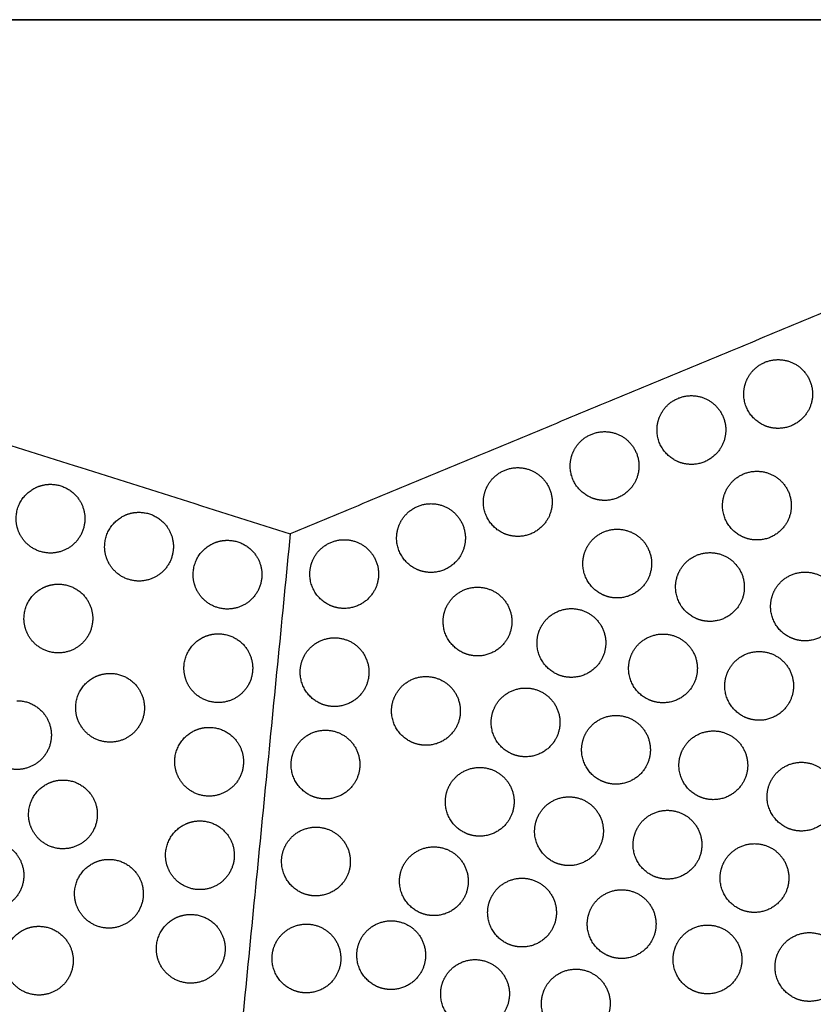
# Model space of a CAD drawing. Header units: millimetres. Extents: x -125 to 375, y 0 to 433.
# Tile 42 of 45: x 118 to 188, y 347 to 433. Entities that reach past the tile are written whole.
import ezdxf

# ---------------------------------------------------------------- set-up
doc = ezdxf.new("R2010")
doc.units = ezdxf.units.MM
doc.layers.add('Layer 01', color=18, linetype='Continuous', true_color=0x000000)

msp = doc.modelspace()

# ---------------------------------------------------------------- linework, layer by layer
at = {"layer": 'Layer 01'}
for points in [[(250, 433.013), (125, 433.013), (0, 433.013)], [(0, 433.013, 76), (125, 433.013, 76), (250, 433.013, 76)], [(125, 216.506, 76), (62.5, 324.76, 76), (0, 433.013, 76)], [(0, 433.013, 76), (70.937, 410.587, 81.5), (141.875, 388.161, 87)], [(250, 433.013, 76), (187.5, 324.76, 76), (125, 216.506, 76)], [(250, 433.013, 76), (195.937, 410.587, 81.5), (141.875, 388.161, 87)], [(141.875, 388.161, 87), (133.437, 302.334, 81.5), (125, 216.506, 76)]]:
    msp.add_open_spline(points, degree=2, dxfattribs=at)
at = {"layer": 'Layer 01', "extrusion": (-0.132203, 0.076328, -0.988279)}
for points, weights, knots in [([(181.857, 401.856, 82.709), (183.357, 404.454, 82.709), (185.955, 402.954, 82.246), (188.553, 401.454, 81.783), (187.053, 398.856, 81.783), (186.187, 397.356, 81.783), (184.455, 397.356, 82.014)], [1, 0.707106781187, 1, 0.707106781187, 1, 0.807007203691, 0.868347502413], [0, 0, 0, 6.035579, 6.035579, 12.071157, 12.071157, 16.048112, 16.048112, 16.048112]), ([(174.282, 398.714, 83.48), (175.782, 401.313, 83.48), (178.381, 399.813, 83.016), (180.979, 398.313, 82.553), (179.479, 395.714, 82.553), (178.613, 394.214, 82.553), (176.881, 394.214, 82.785)], [1, 0.707106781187, 1, 0.707106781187, 1, 0.807007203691, 0.868347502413], [0, 0, 0, 6.035579, 6.035579, 12.071157, 12.071157, 16.048112, 16.048112, 16.048112]), ([(166.708, 395.573, 84.25), (168.208, 398.171, 84.25), (170.806, 396.671, 83.787), (173.404, 395.171, 83.324), (171.904, 392.573, 83.324), (171.038, 391.073, 83.324), (169.306, 391.073, 83.555)], [1, 0.707106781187, 1, 0.707106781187, 1, 0.807007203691, 0.868347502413], [0, 0, 0, 6.035579, 6.035579, 12.071157, 12.071157, 16.048112, 16.048112, 16.048112]), ([(176.881, 394.214, 82.785), (176.077, 394.214, 82.892), (175.381, 394.616, 83.016), (173.881, 395.482, 83.284), (173.881, 397.214, 83.418)], [0.868347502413, 0.900099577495, 1, 0.807007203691, 0.868347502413], [16.048112, 16.048112, 16.048112, 18.106736, 18.106736, 21.596537, 21.596537, 21.596537]), ([(159.134, 392.431, 85.021), (160.634, 395.029, 85.021), (163.232, 393.529, 84.558), (165.83, 392.029, 84.094), (164.33, 389.431, 84.094), (163.464, 387.931, 84.094), (161.732, 387.931, 84.326)], [1, 0.707106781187, 1, 0.707106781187, 1, 0.807007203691, 0.868347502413], [0, 0, 0, 6.035579, 6.035579, 12.071157, 12.071157, 16.048112, 16.048112, 16.048112]), ([(180.004, 392.119, 82.205), (181.504, 394.717, 82.205), (184.102, 393.217, 81.742), (186.7, 391.717, 81.278), (185.2, 389.119, 81.278), (184.334, 387.619, 81.278), (182.602, 387.619, 81.51)], [1, 0.707106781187, 1, 0.707106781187, 1, 0.807007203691, 0.868347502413], [0, 0, 0, 6.035579, 6.035579, 12.071157, 12.071157, 16.048112, 16.048112, 16.048112]), ([(151.56, 389.289, 85.792), (153.06, 391.887, 85.792), (155.658, 390.387, 85.328), (158.256, 388.887, 84.865), (156.756, 386.289, 84.865), (155.89, 384.789, 84.865), (154.158, 384.789, 85.096)], [1, 0.707106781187, 1, 0.707106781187, 1, 0.807007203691, 0.868347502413], [0, 0, 0, 6.035579, 6.035579, 12.071157, 12.071157, 16.048112, 16.048112, 16.048112]), ([(167.812, 387.061, 83.445), (169.312, 389.659, 83.445), (171.91, 388.159, 82.982), (174.508, 386.659, 82.519), (173.008, 384.061, 82.519), (172.142, 382.561, 82.519), (170.41, 382.561, 82.75)], [1, 0.707106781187, 1, 0.707106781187, 1, 0.807007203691, 0.868347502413], [0, 0, 0, 6.035579, 6.035579, 12.071157, 12.071157, 16.048112, 16.048112, 16.048112]), ([(143.986, 386.147, 86.562), (145.486, 388.745, 86.562), (148.084, 387.245, 86.099), (150.682, 385.745, 85.635), (149.182, 383.147, 85.635), (148.316, 381.647, 85.635), (146.584, 381.647, 85.867)], [1, 0.707106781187, 1, 0.707106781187, 1, 0.807007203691, 0.868347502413], [0, 0, 0, 6.035579, 6.035579, 12.071157, 12.071157, 16.048112, 16.048112, 16.048112]), ([(175.904, 385.017, 82.205), (177.404, 387.616, 82.205), (180.002, 386.116, 81.742), (182.6, 384.616, 81.278), (181.1, 382.017, 81.278), (180.234, 380.517, 81.278), (178.502, 380.517, 81.51)], [1, 0.707106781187, 1, 0.707106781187, 1, 0.807007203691, 0.868347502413], [0, 0, 0, 6.035579, 6.035579, 12.071157, 12.071157, 16.048112, 16.048112, 16.048112]), ([(170.41, 382.561, 82.75), (169.606, 382.561, 82.858), (168.91, 382.963, 82.982), (167.41, 383.829, 83.25), (167.41, 385.561, 83.383)], [0.868347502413, 0.900099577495, 1, 0.807007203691, 0.868347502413], [16.048112, 16.048112, 16.048112, 18.106736, 18.106736, 21.596537, 21.596537, 21.596537]), ([(184.197, 383.32, 80.965), (185.697, 385.918, 80.965), (188.295, 384.418, 80.501), (190.893, 382.918, 80.038), (189.393, 380.32, 80.038), (188.527, 378.82, 80.038), (186.795, 378.82, 80.27)], [1, 0.707106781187, 1, 0.707106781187, 1, 0.807007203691, 0.868347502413], [0, 0, 0, 6.035579, 6.035579, 12.071157, 12.071157, 16.048112, 16.048112, 16.048112]), ([(155.619, 382.004, 84.686), (157.119, 384.602, 84.686), (159.717, 383.102, 84.222), (162.315, 381.602, 83.759), (160.815, 379.004, 83.759), (159.949, 377.504, 83.759), (158.217, 377.504, 83.991)], [1, 0.707106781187, 1, 0.707106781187, 1, 0.807007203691, 0.868347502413], [0, 0, 0, 6.035579, 6.035579, 12.071157, 12.071157, 16.048112, 16.048112, 16.048112]), ([(163.812, 380.133, 83.445), (165.312, 382.731, 83.445), (167.91, 381.231, 82.982), (170.508, 379.731, 82.519), (169.008, 377.133, 82.519), (168.142, 375.633, 82.519), (166.41, 375.633, 82.75)], [1, 0.707106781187, 1, 0.707106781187, 1, 0.807007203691, 0.868347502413], [0, 0, 0, 6.035579, 6.035579, 12.071157, 12.071157, 16.048112, 16.048112, 16.048112]), ([(186.795, 378.82, 80.27), (185.991, 378.82, 80.377), (185.295, 379.222, 80.501), (183.795, 380.088, 80.769), (183.795, 381.82, 80.903)], [0.868347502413, 0.900099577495, 1, 0.807007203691, 0.868347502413], [16.048112, 16.048112, 16.048112, 18.106736, 18.106736, 21.596537, 21.596537, 21.596537]), ([(143.144, 377.588, 86.014), (144.644, 380.186, 86.014), (147.242, 378.686, 85.55), (149.84, 377.186, 85.087), (148.34, 374.588, 85.087), (147.474, 373.088, 85.087), (145.742, 373.088, 85.319)], [1, 0.707106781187, 1, 0.707106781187, 1, 0.807007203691, 0.868347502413], [0, 0, 0, 6.035579, 6.035579, 12.071157, 12.071157, 16.048112, 16.048112, 16.048112]), ([(171.804, 377.916, 82.205), (173.304, 380.514, 82.205), (175.902, 379.014, 81.742), (178.5, 377.514, 81.278), (177, 374.916, 81.278), (176.134, 373.416, 81.278), (174.402, 373.416, 81.51)], [1, 0.707106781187, 1, 0.707106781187, 1, 0.807007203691, 0.868347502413], [0, 0, 0, 6.035579, 6.035579, 12.071157, 12.071157, 16.048112, 16.048112, 16.048112]), ([(180.197, 376.392, 80.965), (181.697, 378.99, 80.965), (184.295, 377.49, 80.501), (186.893, 375.99, 80.038), (185.393, 373.392, 80.038), (184.527, 371.892, 80.038), (182.795, 371.892, 80.27)], [1, 0.707106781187, 1, 0.707106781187, 1, 0.807007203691, 0.868347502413], [0, 0, 0, 6.035579, 6.035579, 12.071157, 12.071157, 16.048112, 16.048112, 16.048112]), ([(145.742, 373.088, 85.319), (144.939, 373.088, 85.426), (144.242, 373.49, 85.55), (142.742, 374.356, 85.818), (142.742, 376.088, 85.952)], [0.868347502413, 0.900099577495, 1, 0.807007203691, 0.868347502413], [16.048112, 16.048112, 16.048112, 18.106736, 18.106736, 21.596537, 21.596537, 21.596537]), ([(151.119, 374.209, 84.686), (152.619, 376.807, 84.686), (155.217, 375.307, 84.222), (157.815, 373.807, 83.759), (156.315, 371.209, 83.759), (155.449, 369.709, 83.759), (153.717, 369.709, 83.991)], [1, 0.707106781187, 1, 0.707106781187, 1, 0.807007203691, 0.868347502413], [0, 0, 0, 6.035579, 6.035579, 12.071157, 12.071157, 16.048112, 16.048112, 16.048112]), ([(159.812, 373.205, 83.445), (161.312, 375.803, 83.445), (163.91, 374.303, 82.982), (166.508, 372.803, 82.519), (165.008, 370.205, 82.519), (164.142, 368.705, 82.519), (162.41, 368.705, 82.75)], [1, 0.707106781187, 1, 0.707106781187, 1, 0.807007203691, 0.868347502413], [0, 0, 0, 6.035579, 6.035579, 12.071157, 12.071157, 16.048112, 16.048112, 16.048112]), ([(182.795, 371.892, 80.27), (181.991, 371.892, 80.377), (181.295, 372.294, 80.501), (179.795, 373.16, 80.769), (179.795, 374.892, 80.903)], [0.868347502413, 0.900099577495, 1, 0.807007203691, 0.868347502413], [16.048112, 16.048112, 16.048112, 18.106736, 18.106736, 21.596537, 21.596537, 21.596537]), ([(153.717, 369.709, 83.991), (152.913, 369.709, 84.098), (152.217, 370.111, 84.222), (150.717, 370.977, 84.49), (150.717, 372.709, 84.624)], [0.868347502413, 0.900099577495, 1, 0.807007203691, 0.868347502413], [16.048112, 16.048112, 16.048112, 18.106736, 18.106736, 21.596537, 21.596537, 21.596537]), ([(167.704, 370.815, 82.205), (169.204, 373.413, 82.205), (171.802, 371.913, 81.742), (174.4, 370.413, 81.278), (172.9, 367.815, 81.278), (172.034, 366.315, 81.278), (170.302, 366.315, 81.51)], [1, 0.707106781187, 1, 0.707106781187, 1, 0.807007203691, 0.868347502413], [0, 0, 0, 6.035579, 6.035579, 12.071157, 12.071157, 16.048112, 16.048112, 16.048112]), ([(142.352, 369.527, 85.497), (143.852, 372.125, 85.497), (146.45, 370.625, 85.034), (149.048, 369.125, 84.57), (147.548, 366.527, 84.57), (146.682, 365.027, 84.57), (144.95, 365.027, 84.802)], [1, 0.707106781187, 1, 0.707106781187, 1, 0.807007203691, 0.868347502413], [0, 0, 0, 6.035579, 6.035579, 12.071157, 12.071157, 16.048112, 16.048112, 16.048112]), ([(176.197, 369.464, 80.965), (177.697, 372.062, 80.965), (180.295, 370.562, 80.501), (182.893, 369.062, 80.038), (181.393, 366.464, 80.038), (180.527, 364.964, 80.038), (178.795, 364.964, 80.27)], [1, 0.707106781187, 1, 0.707106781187, 1, 0.807007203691, 0.868347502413], [0, 0, 0, 6.035579, 6.035579, 12.071157, 12.071157, 16.048112, 16.048112, 16.048112]), ([(155.812, 366.277, 83.445), (157.312, 368.875, 83.445), (159.91, 367.375, 82.982), (162.508, 365.875, 82.519), (161.008, 363.277, 82.519), (160.142, 361.777, 82.519), (158.41, 361.777, 82.75)], [1, 0.707106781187, 1, 0.707106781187, 1, 0.807007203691, 0.868347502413], [0, 0, 0, 6.035579, 6.035579, 12.071157, 12.071157, 16.048112, 16.048112, 16.048112]), ([(183.89, 366.727, 79.724), (185.39, 369.325, 79.724), (187.988, 367.825, 79.261), (190.586, 366.325, 78.797), (189.086, 363.727, 78.797), (188.22, 362.227, 78.797), (186.488, 362.227, 79.029)], [1, 0.707106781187, 1, 0.707106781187, 1, 0.807007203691, 0.868347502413], [0, 0, 0, 6.035579, 6.035579, 12.071157, 12.071157, 16.048112, 16.048112, 16.048112]), ([(163.604, 363.713, 82.205), (165.104, 366.311, 82.205), (167.702, 364.811, 81.742), (170.3, 363.311, 81.278), (168.8, 360.713, 81.278), (167.934, 359.213, 81.278), (166.202, 359.213, 81.51)], [1, 0.707106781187, 1, 0.707106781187, 1, 0.807007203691, 0.868347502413], [0, 0, 0, 6.035579, 6.035579, 12.071157, 12.071157, 16.048112, 16.048112, 16.048112]), ([(172.197, 362.536, 80.965), (173.697, 365.134, 80.965), (176.295, 363.634, 80.501), (178.893, 362.134, 80.038), (177.393, 359.536, 80.038), (176.527, 358.036, 80.038), (174.795, 358.036, 80.27)], [1, 0.707106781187, 1, 0.707106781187, 1, 0.807007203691, 0.868347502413], [0, 0, 0, 6.035579, 6.035579, 12.071157, 12.071157, 16.048112, 16.048112, 16.048112]), ([(141.52, 361.068, 84.955), (143.02, 363.666, 84.955), (145.618, 362.166, 84.492), (148.216, 360.666, 84.028), (146.716, 358.068, 84.028), (145.85, 356.568, 84.028), (144.118, 356.568, 84.26)], [1, 0.707106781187, 1, 0.707106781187, 1, 0.807007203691, 0.868347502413], [0, 0, 0, 6.035579, 6.035579, 12.071157, 12.071157, 16.048112, 16.048112, 16.048112]), ([(151.812, 359.348, 83.445), (153.312, 361.946, 83.445), (155.91, 360.446, 82.982), (158.508, 358.946, 82.519), (157.008, 356.348, 82.519), (156.142, 354.848, 82.519), (154.41, 354.848, 82.75)], [1, 0.707106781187, 1, 0.707106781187, 1, 0.807007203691, 0.868347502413], [0, 0, 0, 6.035579, 6.035579, 12.071157, 12.071157, 16.048112, 16.048112, 16.048112]), ([(179.79, 359.626, 79.724), (181.29, 362.224, 79.724), (183.888, 360.724, 79.261), (186.486, 359.224, 78.797), (184.986, 356.626, 78.797), (184.12, 355.126, 78.797), (182.388, 355.126, 79.029)], [1, 0.707106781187, 1, 0.707106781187, 1, 0.807007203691, 0.868347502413], [0, 0, 0, 6.035579, 6.035579, 12.071157, 12.071157, 16.048112, 16.048112, 16.048112]), ([(144.118, 356.568, 84.26), (143.314, 356.568, 84.367), (142.618, 356.97, 84.492), (141.118, 357.836, 84.759), (141.118, 359.568, 84.893)], [0.868347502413, 0.900099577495, 1, 0.807007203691, 0.868347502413], [16.048112, 16.048112, 16.048112, 18.106736, 18.106736, 21.596537, 21.596537, 21.596537]), ([(159.504, 356.612, 82.205), (161.004, 359.21, 82.205), (163.602, 357.71, 81.742), (166.2, 356.21, 81.278), (164.7, 353.612, 81.278), (163.834, 352.112, 81.278), (162.102, 352.112, 81.51)], [1, 0.707106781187, 1, 0.707106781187, 1, 0.807007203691, 0.868347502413], [0, 0, 0, 6.035579, 6.035579, 12.071157, 12.071157, 16.048112, 16.048112, 16.048112]), ([(168.197, 355.607, 80.965), (169.697, 358.205, 80.965), (172.295, 356.705, 80.501), (174.893, 355.205, 80.038), (173.393, 352.607, 80.038), (172.527, 351.107, 80.038), (170.795, 351.107, 80.27)], [1, 0.707106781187, 1, 0.707106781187, 1, 0.807007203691, 0.868347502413], [0, 0, 0, 6.035579, 6.035579, 12.071157, 12.071157, 16.048112, 16.048112, 16.048112]), ([(140.689, 352.609, 84.413), (142.189, 355.207, 84.413), (144.787, 353.707, 83.949), (147.385, 352.207, 83.486), (145.885, 349.609, 83.486), (145.019, 348.109, 83.486), (143.287, 348.109, 83.718)], [1, 0.707106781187, 1, 0.707106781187, 1, 0.807007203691, 0.868347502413], [0, 0, 0, 6.035579, 6.035579, 12.071157, 12.071157, 16.048112, 16.048112, 16.048112]), ([(148.087, 352.897, 83.445), (149.587, 355.495, 83.445), (152.185, 353.995, 82.982), (154.783, 352.495, 82.519), (153.283, 349.897, 82.519), (152.417, 348.397, 82.519), (150.685, 348.397, 82.75)], [1, 0.707106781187, 1, 0.707106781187, 1, 0.807007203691, 0.868347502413], [0, 0, 0, 6.035579, 6.035579, 12.071157, 12.071157, 16.048112, 16.048112, 16.048112]), ([(175.69, 352.524, 79.724), (177.19, 355.122, 79.724), (179.788, 353.622, 79.261), (182.386, 352.122, 78.797), (180.886, 349.524, 78.797), (180.02, 348.024, 78.797), (178.288, 348.024, 79.029)], [1, 0.707106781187, 1, 0.707106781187, 1, 0.807007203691, 0.868347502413], [0, 0, 0, 6.035579, 6.035579, 12.071157, 12.071157, 16.048112, 16.048112, 16.048112]), ([(184.582, 351.866, 78.484), (186.082, 354.464, 78.484), (188.68, 352.964, 78.02), (191.278, 351.464, 77.557), (189.778, 348.866, 77.557), (188.912, 347.366, 77.557), (187.18, 347.366, 77.789)], [1, 0.707106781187, 1, 0.707106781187, 1, 0.807007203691, 0.868347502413], [0, 0, 0, 6.035579, 6.035579, 12.071157, 12.071157, 16.048112, 16.048112, 16.048112]), ([(150.685, 348.397, 82.75), (149.881, 348.397, 82.858), (149.185, 348.798, 82.982), (147.685, 349.664, 83.25), (147.685, 351.397, 83.383)], [0.868347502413, 0.900099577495, 1, 0.807007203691, 0.868347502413], [16.048112, 16.048112, 16.048112, 18.106736, 18.106736, 21.596537, 21.596537, 21.596537]), ([(155.404, 349.51, 82.205), (156.904, 352.109, 82.205), (159.502, 350.609, 81.742), (162.1, 349.109, 81.278), (160.6, 346.51, 81.278), (159.734, 345.01, 81.278), (158.002, 345.01, 81.51)], [1, 0.707106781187, 1, 0.707106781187, 1, 0.807007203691, 0.868347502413], [0, 0, 0, 6.035579, 6.035579, 12.071157, 12.071157, 16.048112, 16.048112, 16.048112]), ([(164.197, 348.679, 80.965), (165.697, 351.277, 80.965), (168.295, 349.777, 80.501), (170.893, 348.277, 80.038), (169.393, 345.679, 80.038), (168.527, 344.179, 80.038), (166.795, 344.179, 80.27)], [1, 0.707106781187, 1, 0.707106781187, 1, 0.807007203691, 0.868347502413], [0, 0, 0, 6.035579, 6.035579, 12.071157, 12.071157, 16.048112, 16.048112, 16.048112])]:
    msp.add_rational_spline(points, weights, degree=2, knots=knots, dxfattribs=at)
at = {"layer": 'Layer 01', "extrusion": (0.132203, -0.076328, 0.988279)}
for points in [[(181.455, 400.356, 82.647), (181.455, 401.16, 82.709), (181.857, 401.856, 82.709)], [(173.881, 397.214, 83.418), (173.881, 398.018, 83.48), (174.282, 398.714, 83.48)], [(166.306, 394.073, 84.188), (166.306, 394.876, 84.25), (166.708, 395.573, 84.25)], [(158.732, 390.931, 84.959), (158.732, 391.735, 85.021), (159.134, 392.431, 85.021)], [(179.602, 390.619, 82.143), (179.602, 391.423, 82.205), (180.004, 392.119, 82.205)], [(151.158, 387.789, 85.729), (151.158, 388.593, 85.792), (151.56, 389.289, 85.792)], [(167.41, 385.561, 83.383), (167.41, 386.365, 83.445), (167.812, 387.061, 83.445)], [(143.584, 384.647, 86.5), (143.584, 385.451, 86.562), (143.986, 386.147, 86.562)], [(175.502, 383.517, 82.143), (175.502, 384.321, 82.205), (175.904, 385.017, 82.205)], [(183.795, 381.82, 80.903), (183.795, 382.624, 80.965), (184.197, 383.32, 80.965)], [(155.217, 380.504, 84.624), (155.217, 381.307, 84.686), (155.619, 382.004, 84.686)], [(163.41, 378.633, 83.383), (163.41, 379.437, 83.445), (163.812, 380.133, 83.445)], [(142.742, 376.088, 85.952), (142.742, 376.892, 86.014), (143.144, 377.588, 86.014)], [(171.402, 376.416, 82.143), (171.402, 377.22, 82.205), (171.804, 377.916, 82.205)], [(179.795, 374.892, 80.903), (179.795, 375.696, 80.965), (180.197, 376.392, 80.965)], [(150.717, 372.709, 84.624), (150.717, 373.513, 84.686), (151.119, 374.209, 84.686)], [(159.41, 371.705, 83.383), (159.41, 372.509, 83.445), (159.812, 373.205, 83.445)], [(167.302, 369.315, 82.143), (167.302, 370.119, 82.205), (167.704, 370.815, 82.205)], [(141.95, 368.027, 85.435), (141.95, 368.831, 85.497), (142.352, 369.527, 85.497)], [(175.795, 367.964, 80.903), (175.795, 368.768, 80.965), (176.197, 369.464, 80.965)], [(155.41, 364.777, 83.383), (155.41, 365.58, 83.445), (155.812, 366.277, 83.445)], [(183.488, 365.227, 79.662), (183.488, 366.031, 79.724), (183.89, 366.727, 79.724)], [(163.202, 362.213, 82.143), (163.202, 363.017, 82.205), (163.604, 363.713, 82.205)], [(171.795, 361.036, 80.903), (171.795, 361.839, 80.965), (172.197, 362.536, 80.965)], [(141.118, 359.568, 84.893), (141.118, 360.372, 84.955), (141.52, 361.068, 84.955)], [(151.41, 357.848, 83.383), (151.41, 358.652, 83.445), (151.812, 359.348, 83.445)], [(179.388, 358.126, 79.662), (179.388, 358.93, 79.724), (179.79, 359.626, 79.724)], [(159.102, 355.112, 82.143), (159.102, 355.916, 82.205), (159.504, 356.612, 82.205)], [(167.795, 354.107, 80.903), (167.795, 354.911, 80.965), (168.197, 355.607, 80.965)], [(140.287, 351.109, 84.351), (140.287, 351.912, 84.413), (140.689, 352.609, 84.413)], [(147.685, 351.397, 83.383), (147.685, 352.2, 83.445), (148.087, 352.897, 83.445)], [(175.288, 351.024, 79.662), (175.288, 351.828, 79.724), (175.69, 352.524, 79.724)], [(184.18, 350.366, 78.422), (184.18, 351.17, 78.484), (184.582, 351.866, 78.484)], [(155.002, 348.01, 82.143), (155.002, 348.814, 82.205), (155.404, 349.51, 82.205)], [(163.795, 347.179, 80.903), (163.795, 347.983, 80.965), (164.197, 348.679, 80.965)]]:
    msp.add_rational_spline(points, [0.868347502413, 0.900099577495, 1], degree=2, dxfattribs=at)
for points in [[(184.455, 397.356, 82.014), (183.651, 397.356, 82.122), (182.955, 397.758, 82.246), (181.455, 398.624, 82.513), (181.455, 400.356, 82.647)], [(169.306, 391.073, 83.555), (168.503, 391.073, 83.663), (167.806, 391.475, 83.787), (166.306, 392.341, 84.055), (166.306, 394.073, 84.188)], [(161.732, 387.931, 84.326), (160.928, 387.931, 84.433), (160.232, 388.333, 84.558), (158.732, 389.199, 84.825), (158.732, 390.931, 84.959)], [(182.602, 387.619, 81.51), (181.799, 387.619, 81.618), (181.102, 388.021, 81.742), (179.602, 388.887, 82.009), (179.602, 390.619, 82.143)], [(154.158, 384.789, 85.096), (153.354, 384.789, 85.204), (152.658, 385.191, 85.328), (151.158, 386.057, 85.596), (151.158, 387.789, 85.729)], [(146.584, 381.647, 85.867), (145.78, 381.647, 85.975), (145.084, 382.049, 86.099), (143.584, 382.915, 86.366), (143.584, 384.647, 86.5)], [(178.502, 380.517, 81.51), (177.699, 380.517, 81.618), (177.002, 380.919, 81.742), (175.502, 381.785, 82.009), (175.502, 383.517, 82.143)], [(158.217, 377.504, 83.991), (157.413, 377.504, 84.098), (156.717, 377.905, 84.222), (155.217, 378.772, 84.49), (155.217, 380.504, 84.624)], [(166.41, 375.633, 82.75), (165.606, 375.633, 82.858), (164.91, 376.035, 82.982), (163.41, 376.901, 83.25), (163.41, 378.633, 83.383)], [(174.402, 373.416, 81.51), (173.599, 373.416, 81.618), (172.902, 373.818, 81.742), (171.402, 374.684, 82.009), (171.402, 376.416, 82.143)], [(162.41, 368.705, 82.75), (161.606, 368.705, 82.858), (160.91, 369.107, 82.982), (159.41, 369.973, 83.25), (159.41, 371.705, 83.383)], [(170.302, 366.315, 81.51), (169.499, 366.315, 81.618), (168.802, 366.717, 81.742), (167.302, 367.583, 82.009), (167.302, 369.315, 82.143)], [(144.95, 365.027, 84.802), (144.146, 365.027, 84.909), (143.45, 365.429, 85.034), (141.95, 366.295, 85.301), (141.95, 368.027, 85.435)], [(178.795, 364.964, 80.27), (177.991, 364.964, 80.377), (177.295, 365.366, 80.501), (175.795, 366.232, 80.769), (175.795, 367.964, 80.903)], [(186.488, 362.227, 79.029), (185.684, 362.227, 79.137), (184.988, 362.629, 79.261), (183.488, 363.495, 79.528), (183.488, 365.227, 79.662)], [(158.41, 361.777, 82.75), (157.606, 361.777, 82.858), (156.91, 362.179, 82.982), (155.41, 363.045, 83.25), (155.41, 364.777, 83.383)], [(166.202, 359.213, 81.51), (165.399, 359.213, 81.618), (164.702, 359.615, 81.742), (163.202, 360.481, 82.009), (163.202, 362.213, 82.143)], [(174.795, 358.036, 80.27), (173.991, 358.036, 80.377), (173.295, 358.437, 80.501), (171.795, 359.303, 80.769), (171.795, 361.036, 80.903)], [(154.41, 354.848, 82.75), (153.606, 354.848, 82.858), (152.91, 355.25, 82.982), (151.41, 356.116, 83.25), (151.41, 357.848, 83.383)], [(182.388, 355.126, 79.029), (181.584, 355.126, 79.137), (180.888, 355.528, 79.261), (179.388, 356.394, 79.528), (179.388, 358.126, 79.662)], [(162.102, 352.112, 81.51), (161.299, 352.112, 81.618), (160.602, 352.514, 81.742), (159.102, 353.38, 82.009), (159.102, 355.112, 82.143)], [(170.795, 351.107, 80.27), (169.991, 351.107, 80.377), (169.295, 351.509, 80.501), (167.795, 352.375, 80.769), (167.795, 354.107, 80.903)], [(143.287, 348.109, 83.718), (142.483, 348.109, 83.825), (141.787, 348.511, 83.949), (140.287, 349.377, 84.217), (140.287, 351.109, 84.351)], [(178.288, 348.024, 79.029), (177.484, 348.024, 79.137), (176.788, 348.426, 79.261), (175.288, 349.292, 79.528), (175.288, 351.024, 79.662)], [(187.18, 347.366, 77.789), (186.376, 347.366, 77.896), (185.68, 347.768, 78.02), (184.18, 348.634, 78.288), (184.18, 350.366, 78.422)], [(158.002, 345.01, 81.51), (157.199, 345.01, 81.618), (156.502, 345.412, 81.742), (155.002, 346.278, 82.009), (155.002, 348.01, 82.143)], [(166.795, 344.179, 80.27), (165.991, 344.179, 80.377), (165.295, 344.581, 80.501), (163.795, 345.447, 80.769), (163.795, 347.179, 80.903)]]:
    msp.add_rational_spline(points, [0.868347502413, 0.900099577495, 1, 0.807007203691, 0.868347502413], degree=2, knots=[16.048112, 16.048112, 16.048112, 18.106736, 18.106736, 21.596537, 21.596537, 21.596537], dxfattribs=at)
at = {"layer": 'Layer 01', "extrusion": (0.09428, 0.054433, -0.994056)}
for points, weights, knots in [([(117.953, 389.479, 84.803), (117.953, 391.211, 84.898), (119.453, 392.077, 85.088), (120.149, 392.479, 85.176), (120.953, 392.479, 85.252)], [0.868347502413, 0.807007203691, 1, 0.900099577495, 0.868347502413], [0, 0, 0, 3.477052, 3.477052, 5.529659, 5.529659, 5.529659]), ([(120.953, 392.479, 85.252), (122.685, 392.479, 85.416), (123.551, 390.979, 85.416), (125.051, 388.381, 85.416), (122.453, 386.881, 85.088), (119.855, 385.381, 84.759), (118.355, 387.979, 84.759)], [0.868347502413, 0.807007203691, 1, 0.707106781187, 1, 0.707106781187, 1], [5.529659, 5.529659, 5.529659, 9.49499, 9.49499, 15.512927, 15.512927, 21.530864, 21.530864, 21.530864]), ([(128.677, 390.037, 85.851), (130.409, 390.037, 86.015), (131.275, 388.537, 86.015), (132.775, 385.939, 86.015), (130.177, 384.439, 85.687), (127.579, 382.939, 85.358), (126.079, 385.537, 85.358)], [0.868347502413, 0.807007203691, 1, 0.707106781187, 1, 0.707106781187, 1], [5.529659, 5.529659, 5.529659, 9.49499, 9.49499, 15.512927, 15.512927, 21.530864, 21.530864, 21.530864]), ([(136.4, 387.595, 86.45), (138.132, 387.595, 86.614), (138.998, 386.095, 86.614), (140.498, 383.497, 86.614), (137.9, 381.997, 86.285), (135.302, 380.497, 85.957), (133.802, 383.095, 85.957)], [0.868347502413, 0.807007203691, 1, 0.707106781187, 1, 0.707106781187, 1], [5.529659, 5.529659, 5.529659, 9.49499, 9.49499, 15.512927, 15.512927, 21.530864, 21.530864, 21.530864]), ([(118.637, 380.767, 84.391), (118.637, 382.499, 84.486), (120.137, 383.365, 84.676), (120.834, 383.767, 84.764), (121.637, 383.767, 84.84)], [0.868347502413, 0.807007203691, 1, 0.900099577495, 0.868347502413], [0, 0, 0, 3.477052, 3.477052, 5.529659, 5.529659, 5.529659]), ([(121.637, 383.767, 84.84), (123.369, 383.767, 85.004), (124.235, 382.267, 85.004), (125.735, 379.669, 85.004), (123.137, 378.169, 84.676), (120.539, 376.669, 84.347), (119.039, 379.267, 84.347)], [0.868347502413, 0.807007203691, 1, 0.707106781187, 1, 0.707106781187, 1], [5.529659, 5.529659, 5.529659, 9.49499, 9.49499, 15.512927, 15.512927, 21.530864, 21.530864, 21.530864]), ([(132.598, 376.435, 85.478), (132.598, 378.167, 85.573), (134.098, 379.033, 85.763), (134.794, 379.435, 85.851), (135.598, 379.435, 85.927)], [0.868347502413, 0.807007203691, 1, 0.900099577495, 0.868347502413], [0, 0, 0, 3.477052, 3.477052, 5.529659, 5.529659, 5.529659]), ([(135.598, 379.435, 85.927), (137.33, 379.435, 86.091), (138.196, 377.935, 86.091), (139.696, 375.337, 86.091), (137.098, 373.837, 85.763), (134.5, 372.337, 85.434), (133, 374.935, 85.434)], [0.868347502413, 0.807007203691, 1, 0.707106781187, 1, 0.707106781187, 1], [5.529659, 5.529659, 5.529659, 9.49499, 9.49499, 15.512927, 15.512927, 21.530864, 21.530864, 21.530864]), ([(126.15, 375.98, 84.842), (127.882, 375.98, 85.006), (128.748, 374.48, 85.006), (130.248, 371.882, 85.006), (127.65, 370.382, 84.677), (125.052, 368.882, 84.349), (123.552, 371.48, 84.349)], [0.868347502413, 0.807007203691, 1, 0.707106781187, 1, 0.707106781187, 1], [5.529659, 5.529659, 5.529659, 9.49499, 9.49499, 15.512927, 15.512927, 21.530864, 21.530864, 21.530864]), ([(118.028, 373.601, 83.941), (119.76, 373.601, 84.105), (120.626, 372.101, 84.105), (122.126, 369.503, 84.105), (119.528, 368.003, 83.777), (116.93, 366.503, 83.448), (115.43, 369.101, 83.448)], [0.868347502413, 0.807007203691, 1, 0.707106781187, 1, 0.707106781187, 1], [5.529659, 5.529659, 5.529659, 9.49499, 9.49499, 15.512927, 15.512927, 21.530864, 21.530864, 21.530864]), ([(134.795, 371.274, 85.404), (136.527, 371.274, 85.568), (137.393, 369.774, 85.568), (138.893, 367.176, 85.568), (136.295, 365.676, 85.24), (133.697, 364.176, 84.911), (132.197, 366.774, 84.911)], [0.868347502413, 0.807007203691, 1, 0.707106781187, 1, 0.707106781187, 1], [5.529659, 5.529659, 5.529659, 9.49499, 9.49499, 15.512927, 15.512927, 21.530864, 21.530864, 21.530864]), ([(122.039, 366.68, 83.942), (123.771, 366.68, 84.107), (124.637, 365.18, 84.107), (126.137, 362.582, 84.107), (123.539, 361.082, 83.778), (120.941, 359.582, 83.45), (119.441, 362.18, 83.45)], [0.868347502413, 0.807007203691, 1, 0.707106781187, 1, 0.707106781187, 1], [5.529659, 5.529659, 5.529659, 9.49499, 9.49499, 15.512927, 15.512927, 21.530864, 21.530864, 21.530864]), ([(130.993, 360.113, 84.432), (130.993, 361.846, 84.527), (132.493, 362.712, 84.717), (133.189, 363.113, 84.805), (133.993, 363.113, 84.881)], [0.868347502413, 0.807007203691, 1, 0.900099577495, 0.868347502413], [0, 0, 0, 3.477052, 3.477052, 5.529659, 5.529659, 5.529659]), ([(133.993, 363.113, 84.881), (135.725, 363.113, 85.045), (136.591, 361.613, 85.045), (138.091, 359.015, 85.045), (135.493, 357.515, 84.717), (132.895, 356.015, 84.388), (131.395, 358.613, 84.388)], [0.868347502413, 0.807007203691, 1, 0.707106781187, 1, 0.707106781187, 1], [5.529659, 5.529659, 5.529659, 9.49499, 9.49499, 15.512927, 15.512927, 21.530864, 21.530864, 21.530864]), ([(115.622, 361.359, 83.042), (117.354, 361.359, 83.207), (118.22, 359.859, 83.207), (119.72, 357.261, 83.207), (117.122, 355.761, 82.878), (114.524, 354.261, 82.55), (113.024, 356.859, 82.55)], [0.868347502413, 0.807007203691, 1, 0.707106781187, 1, 0.707106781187, 1], [5.529659, 5.529659, 5.529659, 9.49499, 9.49499, 15.512927, 15.512927, 21.530864, 21.530864, 21.530864]), ([(126.051, 359.758, 83.944), (127.783, 359.758, 84.108), (128.649, 358.258, 84.108), (130.149, 355.66, 84.108), (127.551, 354.16, 83.78), (124.953, 352.66, 83.451), (123.453, 355.258, 83.451)], [0.868347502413, 0.807007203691, 1, 0.707106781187, 1, 0.707106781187, 1], [5.529659, 5.529659, 5.529659, 9.49499, 9.49499, 15.512927, 15.512927, 21.530864, 21.530864, 21.530864]), ([(130.191, 351.953, 83.909), (130.191, 353.685, 84.004), (131.691, 354.551, 84.194), (132.387, 354.953, 84.282), (133.191, 354.953, 84.358)], [0.868347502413, 0.807007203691, 1, 0.900099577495, 0.868347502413], [0, 0, 0, 3.477052, 3.477052, 5.529659, 5.529659, 5.529659]), ([(133.191, 354.953, 84.358), (134.923, 354.953, 84.522), (135.789, 353.453, 84.522), (137.289, 350.855, 84.522), (134.691, 349.355, 84.194), (132.093, 347.855, 83.865), (130.593, 350.453, 83.865)], [0.868347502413, 0.807007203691, 1, 0.707106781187, 1, 0.707106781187, 1], [5.529659, 5.529659, 5.529659, 9.49499, 9.49499, 15.512927, 15.512927, 21.530864, 21.530864, 21.530864]), ([(119.934, 353.918, 83.044), (121.666, 353.918, 83.208), (122.532, 352.418, 83.208), (124.032, 349.82, 83.208), (121.434, 348.32, 82.88), (118.836, 346.82, 82.551), (117.336, 349.418, 82.551)], [0.868347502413, 0.807007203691, 1, 0.707106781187, 1, 0.707106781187, 1], [5.529659, 5.529659, 5.529659, 9.49499, 9.49499, 15.512927, 15.512927, 21.530864, 21.530864, 21.530864])]:
    msp.add_rational_spline(points, weights, degree=2, knots=knots, dxfattribs=at)
at = {"layer": 'Layer 01', "extrusion": (-0.09428, -0.054433, 0.994056)}
for points in [[(125.677, 387.037, 85.402), (125.677, 388.769, 85.497), (127.177, 389.635, 85.687), (127.873, 390.037, 85.775), (128.677, 390.037, 85.851)], [(133.4, 384.595, 86.001), (133.4, 386.327, 86.096), (134.9, 387.194, 86.285), (135.596, 387.595, 86.374), (136.4, 387.595, 86.45)], [(123.15, 372.98, 84.393), (123.15, 374.712, 84.488), (124.65, 375.578, 84.677), (125.346, 375.98, 84.765), (126.15, 375.98, 84.842)], [(131.795, 368.274, 84.955), (131.795, 370.006, 85.05), (133.295, 370.872, 85.24), (133.991, 371.274, 85.328), (134.795, 371.274, 85.404)], [(119.039, 363.68, 83.494), (119.039, 365.412, 83.588), (120.539, 366.278, 83.778), (121.235, 366.68, 83.866), (122.039, 366.68, 83.942)], [(123.051, 356.758, 83.495), (123.051, 358.49, 83.59), (124.551, 359.356, 83.78), (125.247, 359.758, 83.868), (126.051, 359.758, 83.944)], [(116.934, 350.918, 82.595), (116.934, 352.65, 82.69), (118.434, 353.516, 82.88), (119.13, 353.918, 82.968), (119.934, 353.918, 83.044)]]:
    msp.add_rational_spline(points, [0.868347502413, 0.807007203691, 1, 0.900099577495, 0.868347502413], degree=2, knots=[0, 0, 0, 3.477052, 3.477052, 5.529659, 5.529659, 5.529659], dxfattribs=at)
for points in [[(118.355, 387.979, 84.759), (117.953, 388.675, 84.759), (117.953, 389.479, 84.803)], [(126.079, 385.537, 85.358), (125.677, 386.233, 85.358), (125.677, 387.037, 85.402)], [(133.802, 383.095, 85.957), (133.4, 383.792, 85.957), (133.4, 384.595, 86.001)], [(119.039, 379.267, 84.347), (118.637, 379.963, 84.347), (118.637, 380.767, 84.391)], [(133, 374.935, 85.434), (132.598, 375.631, 85.434), (132.598, 376.435, 85.478)], [(123.552, 371.48, 84.349), (123.15, 372.176, 84.349), (123.15, 372.98, 84.393)], [(132.197, 366.774, 84.911), (131.795, 367.47, 84.911), (131.795, 368.274, 84.955)], [(119.441, 362.18, 83.45), (119.039, 362.876, 83.45), (119.039, 363.68, 83.494)], [(131.395, 358.613, 84.388), (130.993, 359.31, 84.388), (130.993, 360.113, 84.432)], [(123.453, 355.258, 83.451), (123.051, 355.954, 83.451), (123.051, 356.758, 83.495)], [(130.593, 350.453, 83.865), (130.191, 351.149, 83.865), (130.191, 351.953, 83.909)]]:
    msp.add_rational_spline(points, [1, 0.900099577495, 0.868347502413], degree=2, dxfattribs=at)

doc.saveas('drawing.dxf')
